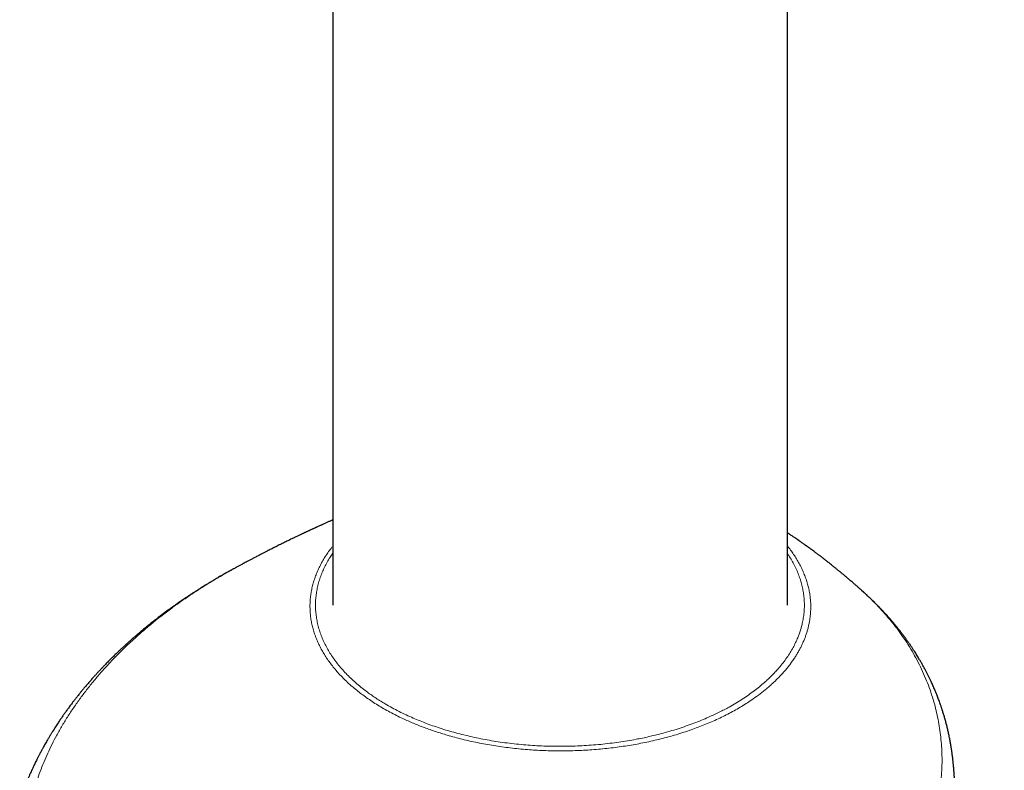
# Model space of a CAD drawing. Header units: millimetres. Extents: x 8 to 811, y 12 to 917.
# Tile 11 of 74: x 636 to 686, y 310 to 348. Entities that reach past the tile are written whole.
import ezdxf

# ---------------------------------------------------------------- set-up
doc = ezdxf.new("R2010")
doc.units = ezdxf.units.MM

msp = doc.modelspace()

# ---------------------------------------------------------------- linework, layer by layer
at = {"color": 7, "linetype": 'Continuous', "lineweight": 30}
for p, q in [((651.732, 403.934), (651.732, 318.034)), ((674.682, 318.034), (674.682, 403.934)), ((646.805, 319.9), (646.802, 319.898)), ((678.369, 318.812), (678.365, 318.815)), ((683.067, 309.699), (683.067, 309.696))]:
    msp.add_line(p, q, dxfattribs=at)
for points, knots in [([(651.732, 322.324), (651.722, 322.32), (651.697, 322.309), (651.653, 322.289), (651.599, 322.265), (651.537, 322.238), (651.47, 322.209), (651.398, 322.177), (651.33, 322.146), (651.271, 322.12), (651.221, 322.097), (651.171, 322.075), (651.118, 322.051), (651.057, 322.024), (650.995, 321.995), (650.938, 321.969), (650.894, 321.949), (650.858, 321.933), (650.821, 321.916), (650.777, 321.896), (650.726, 321.872), (650.675, 321.849), (650.63, 321.828), (650.591, 321.81), (650.552, 321.792), (650.504, 321.77), (650.45, 321.745), (650.397, 321.719), (650.349, 321.697), (650.307, 321.678), (650.266, 321.658), (650.223, 321.638), (650.179, 321.617), (650.135, 321.597), (650.091, 321.575), (650.04, 321.552), (649.979, 321.522), (649.91, 321.49), (649.841, 321.456), (649.779, 321.426), (649.723, 321.4), (649.652, 321.365), (649.563, 321.323), (649.461, 321.272), (649.362, 321.224), (649.269, 321.179), (649.177, 321.133), (649.082, 321.086), (648.977, 321.034), (648.861, 320.976), (648.742, 320.917), (648.628, 320.859), (648.523, 320.806), (648.433, 320.76), (648.355, 320.72), (648.285, 320.684), (648.215, 320.648), (648.146, 320.612), (648.071, 320.574), (647.985, 320.53), (647.893, 320.482), (647.806, 320.436), (647.736, 320.399), (647.674, 320.367), (647.611, 320.334), (647.542, 320.297), (647.459, 320.253), (647.367, 320.204), (647.268, 320.152), (647.183, 320.106), (647.107, 320.066), (647.04, 320.029), (646.972, 319.993), (646.91, 319.959), (646.861, 319.932), (646.827, 319.914), (646.811, 319.905), (646.804, 319.901)], [0, 0, 0, 0, 0.005861, 0.015399, 0.026081, 0.038417, 0.052027, 0.066418, 0.081463, 0.092436, 0.102211, 0.111441, 0.122065, 0.134216, 0.14771, 0.15967, 0.168067, 0.174532, 0.181227, 0.190043, 0.200984, 0.211909, 0.220859, 0.227829, 0.235185, 0.244696, 0.256341, 0.267695, 0.277168, 0.284815, 0.293014, 0.301923, 0.31091, 0.319594, 0.328043, 0.337959, 0.350089, 0.365227, 0.37948, 0.392172, 0.4028, 0.412989, 0.435366, 0.456382, 0.475395, 0.495176, 0.512776, 0.531669, 0.552946, 0.576734, 0.602148, 0.6256, 0.646776, 0.66627, 0.680696, 0.694771, 0.709161, 0.723415, 0.737414, 0.754838, 0.776244, 0.794071, 0.80862, 0.81955, 0.832398, 0.847601, 0.86235, 0.883894, 0.904165, 0.923659, 0.936516, 0.951093, 0.965575, 0.978495, 0.989992, 0.995897, 1, 1, 1, 1]), ([(678.366, 318.817), (678.358, 318.824), (678.335, 318.845), (678.295, 318.88), (678.243, 318.926), (678.188, 318.975), (678.134, 319.022), (678.081, 319.068), (678.022, 319.12), (677.946, 319.186), (677.865, 319.255), (677.788, 319.321), (677.718, 319.381), (677.644, 319.444), (677.567, 319.508), (677.497, 319.567), (677.44, 319.614), (677.388, 319.658), (677.332, 319.704), (677.269, 319.756), (677.202, 319.81), (677.139, 319.862), (677.083, 319.907), (677.027, 319.952), (676.963, 320.004), (676.888, 320.064), (676.809, 320.126), (676.736, 320.183), (676.671, 320.235), (676.607, 320.285), (676.538, 320.339), (676.463, 320.396), (676.387, 320.455), (676.317, 320.507), (676.254, 320.556), (676.192, 320.602), (676.125, 320.652), (676.045, 320.712), (675.955, 320.779), (675.864, 320.846), (675.78, 320.907), (675.7, 320.964), (675.607, 321.031), (675.498, 321.11), (675.376, 321.195), (675.259, 321.277), (675.153, 321.35), (675.049, 321.422), (674.929, 321.503), (674.83, 321.569), (674.757, 321.618), (674.721, 321.641), (674.697, 321.657), (674.684, 321.666), (674.682, 321.667)], [0, 0, 0, 0, 0.007155, 0.019293, 0.034176, 0.051764, 0.066719, 0.079353, 0.096913, 0.117451, 0.14348, 0.164867, 0.182545, 0.202211, 0.227423, 0.246475, 0.261138, 0.275024, 0.289923, 0.307632, 0.327444, 0.345247, 0.359973, 0.37376, 0.391393, 0.412548, 0.435651, 0.455617, 0.472438, 0.489336, 0.507404, 0.529088, 0.550318, 0.56886, 0.58528, 0.601792, 0.618787, 0.638825, 0.666095, 0.691084, 0.711945, 0.733093, 0.75443, 0.785954, 0.820232, 0.850467, 0.877996, 0.903529, 0.933074, 0.970667, 0.981285, 0.989932, 0.998568, 1, 1, 1, 1]), ([(646.802, 319.9), (646.781, 319.889), (646.744, 319.869), (646.688, 319.838), (646.637, 319.81), (646.589, 319.783), (646.544, 319.759), (646.5, 319.734), (646.443, 319.702), (646.366, 319.66), (646.273, 319.607), (646.165, 319.545), (646.059, 319.484), (645.956, 319.425), (645.859, 319.368), (645.757, 319.308), (645.644, 319.241), (645.521, 319.167), (645.394, 319.09), (645.251, 319.002), (645.099, 318.908), (644.971, 318.827), (644.88, 318.769), (644.817, 318.728), (644.742, 318.68), (644.641, 318.615), (644.522, 318.537), (644.394, 318.452), (644.277, 318.373), (644.17, 318.301), (644.067, 318.23), (643.969, 318.162), (643.876, 318.098), (643.797, 318.042), (643.731, 317.996), (643.682, 317.96), (643.646, 317.935), (643.616, 317.914), (643.579, 317.887), (643.529, 317.851), (643.466, 317.805), (643.359, 317.727), (643.217, 317.622), (643.049, 317.496), (642.892, 317.376), (642.745, 317.262), (642.618, 317.162), (642.51, 317.077), (642.422, 317.006), (642.341, 316.94), (642.262, 316.875), (642.18, 316.808), (642.089, 316.732), (641.989, 316.649), (641.883, 316.558), (641.768, 316.459), (641.646, 316.354), (641.52, 316.242), (641.398, 316.133), (641.286, 316.031), (641.187, 315.941), (641.108, 315.867), (641.04, 315.804), (640.976, 315.744), (640.907, 315.678), (640.832, 315.607), (640.749, 315.527), (640.656, 315.436), (640.568, 315.349), (640.486, 315.267), (640.412, 315.193), (640.336, 315.116), (640.262, 315.04), (640.199, 314.974), (640.149, 314.922), (640.111, 314.882), (640.079, 314.849), (640.052, 314.82), (640.023, 314.789), (639.988, 314.752), (639.944, 314.705), (639.894, 314.651), (639.839, 314.592), (639.784, 314.532), (639.731, 314.473), (639.651, 314.384), (639.548, 314.269), (639.436, 314.141), (639.344, 314.034), (639.271, 313.948), (639.207, 313.872), (639.152, 313.806), (639.109, 313.754), (639.076, 313.714), (639.05, 313.683), (639.023, 313.649), (638.987, 313.606), (638.939, 313.546), (638.866, 313.455), (638.775, 313.34), (638.672, 313.207), (638.564, 313.067), (638.453, 312.919), (638.339, 312.763), (638.232, 312.615), (638.132, 312.472), (638.048, 312.352), (637.98, 312.252), (637.924, 312.169), (637.866, 312.081), (637.803, 311.986), (637.737, 311.883), (637.667, 311.774), (637.605, 311.676), (637.556, 311.597), (637.522, 311.541), (637.495, 311.497), (637.473, 311.461), (637.449, 311.421), (637.418, 311.368), (637.378, 311.301), (637.331, 311.223), (637.279, 311.133), (637.221, 311.032), (637.168, 310.937), (637.121, 310.852), (637.084, 310.785), (637.052, 310.726), (637.026, 310.676), (637.003, 310.633), (636.98, 310.591), (636.956, 310.545), (636.928, 310.492), (636.898, 310.434), (636.865, 310.37), (636.824, 310.29), (636.776, 310.194), (636.721, 310.082), (636.667, 309.97), (636.613, 309.856), (636.561, 309.742), (636.506, 309.621), (636.449, 309.494), (636.394, 309.367), (636.34, 309.239), (636.289, 309.118), (636.242, 309.002), (636.202, 308.899), (636.167, 308.809), (636.136, 308.729), (636.108, 308.656), (636.087, 308.6), (636.072, 308.559), (636.062, 308.532), (636.051, 308.502), (636.039, 308.468), (636.022, 308.42), (635.998, 308.354), (635.968, 308.268), (635.945, 308.203), (635.933, 308.168)], [0, 0, 0, 0, 0.00473, 0.008518, 0.011487, 0.014214, 0.017243, 0.020764, 0.024548, 0.028663, 0.035569, 0.042072, 0.0492, 0.055695, 0.061595, 0.067889, 0.075198, 0.083495, 0.091944, 0.100228, 0.111519, 0.121908, 0.125688, 0.129629, 0.134615, 0.140692, 0.150091, 0.158806, 0.166822, 0.174138, 0.180754, 0.188162, 0.194544, 0.200056, 0.204698, 0.20847, 0.210468, 0.212227, 0.214771, 0.218311, 0.22285, 0.228388, 0.241238, 0.253381, 0.264812, 0.275607, 0.28594, 0.293026, 0.299723, 0.305845, 0.31148, 0.317667, 0.324577, 0.332315, 0.340776, 0.349301, 0.359385, 0.369397, 0.379338, 0.388728, 0.396745, 0.403371, 0.408262, 0.413536, 0.419286, 0.42551, 0.432389, 0.440258, 0.449127, 0.455088, 0.461429, 0.468149, 0.474967, 0.480904, 0.484892, 0.488285, 0.491082, 0.493289, 0.495725, 0.498876, 0.502808, 0.507519, 0.512675, 0.517713, 0.522627, 0.527416, 0.539946, 0.551535, 0.559237, 0.566388, 0.572667, 0.578033, 0.582485, 0.585497, 0.587874, 0.590127, 0.593642, 0.598495, 0.604689, 0.615806, 0.626466, 0.636614, 0.649642, 0.661967, 0.673671, 0.684853, 0.695701, 0.701957, 0.708387, 0.715133, 0.722483, 0.730448, 0.739027, 0.747808, 0.753053, 0.757331, 0.76064, 0.763064, 0.765679, 0.769894, 0.775008, 0.781013, 0.787841, 0.795477, 0.803923, 0.80928, 0.814633, 0.819098, 0.822611, 0.825792, 0.828764, 0.832194, 0.836082, 0.840429, 0.845224, 0.850397, 0.858111, 0.866519, 0.875229, 0.882891, 0.891613, 0.900137, 0.909168, 0.919214, 0.927735, 0.936691, 0.945008, 0.952241, 0.958408, 0.963928, 0.968985, 0.973581, 0.975327, 0.977175, 0.979129, 0.981208, 0.984119, 0.988217, 0.993509, 1, 1, 1, 1]), ([(683.069, 309.696), (683.067, 309.719), (683.064, 309.762), (683.058, 309.836), (683.052, 309.908), (683.045, 309.984), (683.038, 310.053), (683.032, 310.12), (683.024, 310.193), (683.015, 310.278), (683.003, 310.373), (682.991, 310.475), (682.978, 310.569), (682.966, 310.655), (682.955, 310.729), (682.945, 310.797), (682.934, 310.867), (682.921, 310.949), (682.905, 311.04), (682.888, 311.135), (682.862, 311.273), (682.828, 311.448), (682.783, 311.655), (682.735, 311.855), (682.685, 312.057), (682.64, 312.222), (682.604, 312.35), (682.577, 312.441), (682.549, 312.534), (682.522, 312.623), (682.497, 312.7), (682.477, 312.762), (682.46, 312.815), (682.442, 312.869), (682.422, 312.93), (682.394, 313.009), (682.36, 313.105), (682.321, 313.214), (682.281, 313.32), (682.243, 313.421), (682.207, 313.511), (682.174, 313.592), (682.141, 313.673), (682.104, 313.763), (682.061, 313.863), (682.015, 313.967), (681.969, 314.07), (681.916, 314.185), (681.857, 314.311), (681.79, 314.447), (681.724, 314.579), (681.653, 314.717), (681.575, 314.864), (681.49, 315.017), (681.405, 315.166), (681.329, 315.296), (681.263, 315.407), (681.203, 315.504), (681.141, 315.604), (681.074, 315.709), (681, 315.823), (680.92, 315.943), (680.839, 316.062), (680.76, 316.175), (680.682, 316.284), (680.601, 316.396), (680.513, 316.514), (680.422, 316.634), (680.315, 316.771), (680.194, 316.923), (680.058, 317.088), (679.921, 317.25), (679.776, 317.415), (679.62, 317.588), (679.493, 317.725), (679.402, 317.82), (679.355, 317.87), (679.313, 317.914), (679.273, 317.955), (679.229, 317.999), (679.167, 318.062), (679.088, 318.141), (678.996, 318.232), (678.908, 318.317), (678.825, 318.396), (678.747, 318.47), (678.686, 318.527), (678.639, 318.57), (678.605, 318.601), (678.566, 318.637), (678.514, 318.685), (678.447, 318.745), (678.396, 318.791), (678.368, 318.816)], [0, 0, 0, 0, 0.0050342, 0.0097056, 0.0175149, 0.024368, 0.0304084, 0.036427, 0.0428444, 0.0503381, 0.0604819, 0.0703987, 0.0794897, 0.0877355, 0.0949387, 0.1010688, 0.107655, 0.1156515, 0.1251456, 0.1346339, 0.1440424, 0.166237, 0.1868422, 0.2066836, 0.2270646, 0.2483282, 0.2574405, 0.2668351, 0.2765126, 0.2861512, 0.2946348, 0.3004239, 0.3055457, 0.3111303, 0.3174873, 0.3246161, 0.3362422, 0.3477651, 0.3590691, 0.3700688, 0.3798262, 0.3880855, 0.3960494, 0.4056996, 0.4169924, 0.4284852, 0.439614, 0.4503795, 0.466283, 0.4807776, 0.4952547, 0.510061, 0.5264252, 0.5443405, 0.5615128, 0.5770233, 0.5883419, 0.5993206, 0.6103839, 0.6225137, 0.6355929, 0.6500514, 0.664122, 0.6773893, 0.6897005, 0.7026937, 0.7170372, 0.7315881, 0.7457635, 0.766518, 0.7864155, 0.8057838, 0.8259022, 0.8475561, 0.8700507, 0.8770955, 0.8834058, 0.8888511, 0.893554, 0.898942, 0.9054247, 0.917123, 0.9286278, 0.9397271, 0.9497265, 0.9585746, 0.9672312, 0.9708423, 0.9746584, 0.9788222, 0.984324, 0.9913787, 1, 1, 1, 1]), ([(685.614, 220.507), (685.613, 220.657), (685.612, 221.099), (685.609, 221.829), (685.606, 222.69), (685.602, 223.535), (685.599, 224.365), (685.595, 225.179), (685.591, 225.978), (685.588, 226.687), (685.585, 227.309), (685.582, 227.847), (685.579, 228.387), (685.576, 228.937), (685.573, 229.496), (685.57, 230.066), (685.566, 230.646), (685.562, 231.238), (685.558, 231.905), (685.553, 232.648), (685.548, 233.47), (685.542, 234.312), (685.536, 235.172), (685.529, 236.046), (685.522, 236.931), (685.515, 237.828), (685.508, 238.741), (685.499, 239.729), (685.49, 240.794), (685.479, 241.937), (685.468, 243.098), (685.455, 244.277), (685.443, 245.473), (685.428, 246.765), (685.412, 248.156), (685.394, 249.645), (685.374, 251.15), (685.354, 252.67), (685.335, 253.977), (685.319, 255.065), (685.305, 255.933), (685.292, 256.802), (685.277, 257.666), (685.263, 258.519), (685.249, 259.357), (685.233, 260.219), (685.217, 261.106), (685.2, 262.016), (685.183, 262.906), (685.166, 263.777), (685.148, 264.629), (685.131, 265.464), (685.113, 266.306), (685.094, 267.156), (685.074, 268.014), (685.054, 268.851), (685.035, 269.668), (685.015, 270.467), (684.995, 271.246), (684.975, 272.008), (684.955, 272.752), (684.936, 273.478), (684.916, 274.184), (684.896, 274.869), (684.877, 275.534), (684.857, 276.184), (684.838, 276.823), (684.818, 277.451), (684.799, 278.069), (684.779, 278.672), (684.759, 279.261), (684.741, 279.804), (684.724, 280.31), (684.707, 280.787), (684.69, 281.279), (684.671, 281.784), (684.65, 282.353), (684.627, 282.987), (684.6, 283.688), (684.572, 284.407), (684.542, 285.145), (684.511, 285.899), (684.478, 286.669), (684.452, 287.278), (684.432, 287.717), (684.421, 287.976), (684.41, 288.218), (684.4, 288.443), (684.39, 288.653), (684.381, 288.847), (684.373, 289.026), (684.365, 289.197), (684.357, 289.36), (684.35, 289.511), (684.345, 289.628), (684.34, 289.714), (684.338, 289.776), (684.334, 289.84), (684.331, 289.914), (684.327, 290.003), (684.322, 290.107), (684.316, 290.227), (684.309, 290.36), (684.302, 290.519), (684.293, 290.707), (684.282, 290.925), (684.27, 291.164), (684.257, 291.426), (684.243, 291.71), (684.227, 292.011), (684.211, 292.329), (684.194, 292.653), (684.177, 292.98), (684.159, 293.309), (684.141, 293.645), (684.123, 293.981), (684.105, 294.314), (684.086, 294.644), (684.063, 295.061), (684.035, 295.561), (684.001, 296.144), (683.969, 296.688), (683.938, 297.194), (683.916, 297.569), (683.899, 297.844), (683.888, 298.016), (683.878, 298.175), (683.869, 298.319), (683.861, 298.45), (683.854, 298.566), (683.848, 298.668), (683.842, 298.752), (683.838, 298.821), (683.834, 298.887), (683.829, 298.962), (683.823, 299.056), (683.816, 299.172), (683.807, 299.306), (683.798, 299.448), (683.789, 299.594), (683.779, 299.745), (683.769, 299.901), (683.755, 300.107), (683.738, 300.365), (683.718, 300.676), (683.7, 300.941), (683.686, 301.156), (683.675, 301.319), (683.664, 301.485), (683.652, 301.652), (683.641, 301.819), (683.63, 301.976), (683.621, 302.118), (683.612, 302.239), (683.605, 302.342), (683.599, 302.427), (683.595, 302.491), (683.592, 302.541), (683.588, 302.586), (683.584, 302.643), (683.579, 302.714), (683.574, 302.798), (683.567, 302.896), (683.559, 303.006), (683.551, 303.125), (683.539, 303.3), (683.523, 303.522), (683.504, 303.785), (683.488, 304.013), (683.474, 304.207), (683.463, 304.369), (683.452, 304.516), (683.443, 304.64), (683.436, 304.741), (683.43, 304.826), (683.424, 304.912), (683.417, 305.006), (683.409, 305.113), (683.4, 305.232), (683.391, 305.36), (683.381, 305.492), (683.372, 305.622), (683.363, 305.749), (683.351, 305.908), (683.337, 306.093), (683.322, 306.301), (683.307, 306.505), (683.292, 306.714), (683.275, 306.94), (683.257, 307.18), (683.239, 307.427), (683.224, 307.626), (683.213, 307.774), (683.206, 307.867), (683.199, 307.957), (683.193, 308.044), (683.186, 308.135), (683.178, 308.237), (683.169, 308.357), (683.159, 308.487), (683.15, 308.618), (683.141, 308.738), (683.132, 308.845), (683.125, 308.94), (683.119, 309.026), (683.112, 309.111), (683.106, 309.204), (683.098, 309.31), (683.088, 309.442), (683.078, 309.573), (683.071, 309.663), (683.069, 309.696)], [0, 0, 0, 0, 0.005179, 0.015262, 0.025158, 0.034871, 0.044404, 0.053759, 0.062939, 0.071946, 0.078186, 0.084342, 0.090488, 0.09679, 0.103253, 0.109753, 0.116403, 0.123198, 0.130136, 0.139334, 0.148761, 0.158408, 0.168269, 0.178337, 0.188419, 0.198686, 0.209131, 0.219747, 0.232596, 0.245663, 0.258936, 0.272401, 0.286045, 0.299856, 0.316628, 0.333597, 0.35074, 0.368032, 0.385451, 0.395274, 0.405126, 0.415002, 0.424849, 0.434515, 0.443997, 0.453296, 0.463811, 0.474094, 0.484149, 0.493983, 0.5036, 0.513005, 0.522202, 0.532086, 0.541732, 0.551144, 0.560329, 0.569294, 0.578042, 0.58658, 0.594913, 0.603046, 0.610984, 0.618595, 0.626027, 0.633285, 0.640373, 0.647418, 0.654296, 0.66101, 0.667564, 0.673976, 0.679114, 0.684416, 0.689876, 0.695487, 0.701245, 0.70879, 0.716549, 0.724509, 0.732657, 0.74098, 0.749466, 0.7581, 0.76111, 0.763949, 0.766608, 0.769087, 0.771391, 0.773521, 0.77548, 0.77727, 0.779158, 0.780818, 0.782254, 0.782996, 0.78366, 0.784301, 0.785094, 0.786073, 0.787224, 0.788545, 0.790011, 0.791581, 0.793791, 0.796175, 0.79873, 0.801653, 0.804764, 0.80806, 0.811537, 0.815189, 0.818658, 0.822265, 0.82596, 0.829626, 0.833256, 0.836851, 0.840412, 0.846854, 0.853187, 0.859416, 0.86457, 0.869654, 0.871632, 0.873511, 0.875232, 0.876797, 0.878208, 0.879467, 0.880574, 0.881531, 0.882178, 0.882842, 0.883653, 0.88461, 0.885925, 0.887409, 0.888951, 0.89054, 0.892176, 0.893858, 0.895586, 0.89887, 0.902248, 0.9057, 0.907453, 0.909224, 0.911013, 0.91282, 0.914644, 0.91643, 0.917926, 0.91923, 0.920344, 0.921268, 0.922004, 0.922414, 0.922874, 0.923488, 0.924256, 0.925176, 0.926227, 0.927425, 0.928753, 0.930082, 0.933111, 0.935956, 0.938618, 0.940497, 0.942262, 0.943857, 0.945277, 0.94627, 0.947156, 0.948021, 0.949067, 0.950203, 0.951501, 0.952936, 0.954368, 0.955775, 0.957156, 0.958511, 0.96092, 0.963179, 0.965279, 0.967539, 0.969971, 0.972552, 0.975246, 0.978029, 0.979098, 0.980121, 0.981098, 0.98203, 0.982971, 0.984071, 0.985337, 0.986876, 0.988317, 0.98962, 0.990788, 0.99182, 0.992715, 0.993591, 0.994603, 0.995752, 0.997038, 0.998928, 1, 1, 1, 1])]:
    msp.add_open_spline(points, degree=3, knots=knots, dxfattribs=at)
at = {"color": 252, "linetype": 'Continuous', "lineweight": 0}
for points, knots in [([(674.682, 320.995), (674.703, 320.969), (674.783, 320.872), (674.91, 320.698), (675.062, 320.474), (675.202, 320.243), (675.332, 320.006), (675.448, 319.764), (675.548, 319.521), (675.635, 319.278), (675.707, 319.033), (675.763, 318.789), (675.806, 318.548), (675.834, 318.308), (675.848, 318.068), (675.848, 317.846), (675.838, 317.641), (675.821, 317.456), (675.795, 317.274), (675.762, 317.093), (675.722, 316.913), (675.674, 316.736), (675.62, 316.563), (675.56, 316.394), (675.492, 316.225), (675.419, 316.06), (675.34, 315.897), (675.255, 315.736), (675.164, 315.577), (675.062, 315.411), (674.947, 315.24), (674.821, 315.065), (674.689, 314.894), (674.551, 314.727), (674.405, 314.563), (674.256, 314.404), (674.105, 314.252), (673.951, 314.106), (673.792, 313.962), (673.576, 313.776), (673.296, 313.553), (672.97, 313.316), (672.656, 313.105), (672.361, 312.921), (672.057, 312.744), (671.745, 312.574), (671.422, 312.41), (671.093, 312.254), (670.759, 312.107), (670.421, 311.967), (670.075, 311.834), (669.715, 311.705), (669.342, 311.581), (668.959, 311.464), (668.571, 311.355), (668.179, 311.254), (667.781, 311.161), (667.382, 311.077), (666.983, 311.002), (666.584, 310.935), (666.181, 310.875), (665.768, 310.822), (665.346, 310.777), (664.917, 310.739), (664.489, 310.71), (664.062, 310.69), (663.633, 310.678), (663.208, 310.674), (662.789, 310.679), (662.374, 310.691), (661.961, 310.712), (661.541, 310.741), (661.116, 310.778), (660.689, 310.824), (660.268, 310.879), (659.853, 310.941), (659.441, 311.011), (659.038, 311.088), (658.645, 311.172), (658.261, 311.263), (657.882, 311.361), (657.533, 311.459), (657.214, 311.555), (656.924, 311.649), (656.637, 311.747), (656.355, 311.85), (656.077, 311.956), (655.804, 312.068), (655.535, 312.183), (655.245, 312.315), (654.936, 312.464), (654.614, 312.631), (654.303, 312.804), (654.004, 312.981), (653.716, 313.165), (653.441, 313.352), (653.181, 313.541), (652.935, 313.734), (652.699, 313.931), (652.47, 314.136), (652.25, 314.349), (652.041, 314.568), (651.846, 314.79), (651.665, 315.014), (651.497, 315.242), (651.345, 315.471), (651.208, 315.699), (651.085, 315.928), (650.976, 316.158), (650.877, 316.395), (650.792, 316.638), (650.72, 316.885), (650.662, 317.131), (650.62, 317.376), (650.592, 317.623), (650.579, 317.868), (650.58, 318.109), (650.595, 318.348), (650.624, 318.586), (650.667, 318.829), (650.725, 319.074), (650.798, 319.321), (650.885, 319.564), (650.986, 319.804), (651.101, 320.043), (651.229, 320.276), (651.369, 320.504), (651.52, 320.727), (651.642, 320.893), (651.717, 320.985), (651.732, 321.004)], [0, 0, 0, 0, 0.0028809, 0.0110998, 0.0193552, 0.0276107, 0.0362713, 0.0449423, 0.0534338, 0.0619253, 0.0704559, 0.0789866, 0.0872028, 0.095419, 0.1036713, 0.1119236, 0.1183209, 0.1247225, 0.1309523, 0.137182, 0.1434272, 0.1496725, 0.1555907, 0.1615088, 0.1674402, 0.1733716, 0.1791203, 0.184869, 0.1906299, 0.1963908, 0.202981, 0.2095759, 0.2159055, 0.2222351, 0.2285811, 0.2349272, 0.2407899, 0.2466525, 0.252528, 0.2584036, 0.2696503, 0.2809198, 0.289576, 0.2982426, 0.3067309, 0.3152191, 0.3237475, 0.3322758, 0.3404902, 0.3487047, 0.3569546, 0.3652045, 0.3738451, 0.382496, 0.3909682, 0.3994403, 0.4079523, 0.4164643, 0.4246633, 0.4328622, 0.4410966, 0.449331, 0.4579601, 0.4665994, 0.4750595, 0.4835196, 0.492019, 0.5005184, 0.5087051, 0.5168918, 0.5251141, 0.5333365, 0.5419633, 0.5506004, 0.5590582, 0.5675159, 0.5760125, 0.5845091, 0.5926927, 0.6008762, 0.6090957, 0.6173153, 0.6238804, 0.6304454, 0.6370287, 0.6436119, 0.6502155, 0.6568192, 0.6634412, 0.6700632, 0.6786883, 0.6873238, 0.6957809, 0.704238, 0.7127347, 0.7212313, 0.7294148, 0.7375983, 0.7458168, 0.7540353, 0.7626628, 0.7713005, 0.7797594, 0.7882183, 0.7967169, 0.8052154, 0.8134013, 0.8215873, 0.8298085, 0.8380298, 0.8466536, 0.8552876, 0.8637424, 0.8721972, 0.880691, 0.8891848, 0.8973659, 0.9055471, 0.9137639, 0.9219809, 0.9306174, 0.9392642, 0.9477317, 0.9561991, 0.9647055, 0.9732118, 0.9814046, 0.9895974, 0.9978263, 1, 1, 1, 1]), ([(651.732, 320.655), (651.684, 320.584), (651.582, 320.432), (651.443, 320.195), (651.313, 319.943), (651.197, 319.685), (651.096, 319.42), (651.011, 319.149), (650.946, 318.881), (650.899, 318.616), (650.869, 318.354), (650.856, 318.092), (650.86, 317.83), (650.881, 317.569), (650.92, 317.303), (650.976, 317.034), (651.052, 316.762), (651.144, 316.496), (651.251, 316.237), (651.373, 315.984), (651.511, 315.735), (651.665, 315.488), (651.835, 315.245), (652.023, 315.001), (652.231, 314.758), (652.458, 314.515), (652.698, 314.282), (652.948, 314.058), (653.208, 313.843), (653.459, 313.65), (653.698, 313.479), (653.919, 313.329), (654.147, 313.184), (654.412, 313.023), (654.72, 312.849), (655.073, 312.663), (655.428, 312.491), (655.781, 312.333), (656.132, 312.186), (656.492, 312.046), (656.863, 311.913), (657.242, 311.787), (657.634, 311.667), (658.038, 311.555), (658.454, 311.45), (658.877, 311.354), (659.305, 311.267), (659.739, 311.189), (660.184, 311.119), (660.642, 311.058), (661.111, 311.006), (661.575, 310.965), (662.034, 310.935), (662.487, 310.916), (662.941, 310.905), (663.395, 310.905), (663.848, 310.914), (664.309, 310.933), (664.776, 310.963), (665.248, 311.004), (665.709, 311.054), (666.16, 311.114), (666.599, 311.181), (666.998, 311.252), (667.357, 311.323), (667.677, 311.392), (667.992, 311.466), (668.344, 311.555), (668.733, 311.663), (669.156, 311.792), (669.563, 311.928), (669.954, 312.07), (670.33, 312.218), (670.666, 312.361), (670.965, 312.497), (671.227, 312.624), (671.482, 312.753), (671.764, 312.905), (672.07, 313.081), (672.395, 313.283), (672.701, 313.49), (672.989, 313.699), (673.259, 313.911), (673.495, 314.111), (673.699, 314.297), (673.874, 314.467), (674.041, 314.639), (674.22, 314.836), (674.408, 315.061), (674.599, 315.315), (674.77, 315.568), (674.921, 315.821), (675.054, 316.072), (675.161, 316.305), (675.246, 316.52), (675.314, 316.713), (675.372, 316.907), (675.428, 317.127), (675.476, 317.375), (675.511, 317.65), (675.527, 317.922), (675.525, 318.188), (675.506, 318.45), (675.47, 318.712), (675.418, 318.972), (675.35, 319.231), (675.263, 319.493), (675.158, 319.757), (675.034, 320.024), (674.893, 320.282), (674.775, 320.478), (674.7, 320.586), (674.682, 320.612)], [0, 0, 0, 0, 0.008223, 0.017681, 0.027143, 0.036601, 0.046548, 0.056498, 0.066445, 0.075897, 0.085351, 0.094803, 0.104255, 0.11371, 0.123162, 0.133101, 0.143043, 0.152982, 0.162443, 0.171907, 0.181368, 0.19083, 0.200294, 0.209756, 0.219705, 0.229658, 0.239607, 0.249069, 0.258534, 0.267996, 0.275148, 0.2823, 0.289343, 0.296387, 0.306334, 0.316285, 0.326232, 0.33525, 0.34427, 0.353288, 0.362407, 0.371529, 0.380647, 0.390106, 0.399568, 0.409026, 0.418484, 0.427946, 0.437404, 0.447351, 0.457301, 0.467248, 0.476704, 0.486164, 0.49562, 0.505076, 0.514535, 0.523992, 0.533936, 0.543883, 0.553827, 0.563289, 0.572755, 0.582218, 0.58937, 0.596523, 0.603567, 0.61061, 0.620561, 0.630514, 0.640465, 0.649937, 0.659414, 0.668886, 0.676047, 0.683207, 0.690258, 0.69731, 0.707269, 0.717233, 0.727193, 0.736685, 0.746181, 0.755674, 0.762849, 0.770024, 0.77709, 0.784156, 0.794136, 0.804121, 0.814101, 0.823582, 0.833065, 0.842546, 0.849712, 0.856878, 0.863934, 0.87099, 0.880955, 0.890924, 0.90089, 0.910348, 0.91981, 0.929268, 0.938726, 0.948187, 0.957646, 0.967589, 0.977536, 0.987479, 0.996936, 1, 1, 1, 1]), ([(646.802, 319.898), (646.728, 319.859), (646.451, 319.71), (645.982, 319.439), (645.396, 319.088), (644.827, 318.726), (644.272, 318.354), (643.732, 317.972), (643.208, 317.581), (642.712, 317.19), (642.245, 316.801), (641.804, 316.415), (641.376, 316.021), (640.963, 315.62), (640.564, 315.211), (640.169, 314.784), (639.78, 314.338), (639.4, 313.873), (639.038, 313.401), (638.697, 312.924), (638.376, 312.442), (638.076, 311.956), (637.805, 311.479), (637.562, 311.011), (637.343, 310.555), (637.143, 310.097), (636.962, 309.636), (636.799, 309.175), (636.651, 308.698), (636.519, 308.205), (636.405, 307.698), (636.314, 307.192), (636.246, 306.686), (636.201, 306.181), (636.18, 305.677), (636.181, 305.189), (636.204, 304.717), (636.245, 304.263), (636.306, 303.811), (636.386, 303.362), (636.485, 302.917), (636.607, 302.462), (636.754, 301.999), (636.926, 301.529), (637.121, 301.065), (637.339, 300.607), (637.578, 300.156), (637.839, 299.713), (638.114, 299.29), (638.4, 298.888), (638.695, 298.504), (639.009, 298.128), (639.339, 297.76), (639.685, 297.401), (640.059, 297.039), (640.463, 296.677), (640.896, 296.316), (641.347, 295.966), (641.815, 295.63), (642.299, 295.306), (642.798, 294.995), (643.298, 294.706), (643.798, 294.437), (644.296, 294.186), (644.808, 293.946), (645.332, 293.718), (645.87, 293.5), (646.436, 293.288), (647.032, 293.082), (647.656, 292.886), (648.289, 292.705), (648.931, 292.539), (649.582, 292.388), (650.243, 292.253), (650.893, 292.136), (651.534, 292.037), (652.163, 291.953), (652.8, 291.882), (653.444, 291.824), (654.094, 291.78), (654.766, 291.747), (655.46, 291.729), (656.176, 291.726), (656.894, 291.738), (657.613, 291.766), (658.333, 291.81), (659.056, 291.869), (659.76, 291.942), (660.445, 292.028), (661.112, 292.124), (661.777, 292.234), (662.439, 292.356), (663.096, 292.491), (663.769, 292.643), (664.455, 292.812), (665.156, 293), (665.851, 293.203), (666.54, 293.42), (667.223, 293.651), (667.9, 293.897), (668.552, 294.15), (669.177, 294.409), (669.776, 294.672), (670.364, 294.944), (670.941, 295.226), (671.507, 295.518), (672.08, 295.828), (672.658, 296.158), (673.24, 296.509), (673.81, 296.872), (674.367, 297.246), (674.911, 297.631), (675.441, 298.028), (675.941, 298.423), (676.411, 298.815), (676.853, 299.203), (677.281, 299.599), (677.694, 300.001), (678.092, 300.41), (678.486, 300.838), (678.873, 301.285), (679.252, 301.75), (679.612, 302.222), (679.952, 302.699), (680.272, 303.182), (680.571, 303.669), (680.841, 304.146), (681.084, 304.613), (681.302, 305.07), (681.501, 305.529), (681.682, 305.989), (681.845, 306.451), (681.993, 306.928), (682.126, 307.421), (682.24, 307.928), (682.332, 308.435), (682.402, 308.941), (682.448, 309.446), (682.472, 309.949), (682.472, 310.437), (682.451, 310.909), (682.411, 311.365), (682.352, 311.817), (682.274, 312.266), (682.176, 312.711), (682.056, 313.167), (681.912, 313.63), (681.741, 314.102), (681.548, 314.566), (681.332, 315.025), (681.094, 315.476), (680.835, 315.92), (680.561, 316.343), (680.275, 316.746), (679.98, 317.13), (679.667, 317.506), (679.336, 317.874), (678.989, 318.233), (678.667, 318.547), (678.454, 318.736), (678.369, 318.812)], [0, 0, 0, 0, 0.002385, 0.009004, 0.015601, 0.02218, 0.028748, 0.035311, 0.041877, 0.04845, 0.054489, 0.060545, 0.066622, 0.072714, 0.078809, 0.084898, 0.091535, 0.098177, 0.104826, 0.111476, 0.118116, 0.124752, 0.131393, 0.137488, 0.143584, 0.149675, 0.155759, 0.161843, 0.16793, 0.174579, 0.181229, 0.187872, 0.194509, 0.201148, 0.207796, 0.214449, 0.220538, 0.226622, 0.232706, 0.238798, 0.244895, 0.250989, 0.257629, 0.264265, 0.270904, 0.277551, 0.284202, 0.290847, 0.297484, 0.303568, 0.309659, 0.315758, 0.321851, 0.327938, 0.334021, 0.340666, 0.347316, 0.353956, 0.360573, 0.367167, 0.373745, 0.380313, 0.386331, 0.392352, 0.39838, 0.40442, 0.410478, 0.416559, 0.4232, 0.429824, 0.436425, 0.443005, 0.449573, 0.456137, 0.462704, 0.468731, 0.474771, 0.480829, 0.486911, 0.493001, 0.499077, 0.505679, 0.512262, 0.518834, 0.5254, 0.531967, 0.538541, 0.545131, 0.551191, 0.55727, 0.563363, 0.569439, 0.575493, 0.581531, 0.588106, 0.594674, 0.601241, 0.607814, 0.6144, 0.621004, 0.627634, 0.633724, 0.639808, 0.645867, 0.651907, 0.657936, 0.663958, 0.670526, 0.677098, 0.68368, 0.690283, 0.696909, 0.703553, 0.710201, 0.716287, 0.722371, 0.728458, 0.734553, 0.740651, 0.746745, 0.753383, 0.760021, 0.766664, 0.773314, 0.779964, 0.786608, 0.793246, 0.799335, 0.805429, 0.811528, 0.81762, 0.823706, 0.829791, 0.836437, 0.843088, 0.849738, 0.856379, 0.863017, 0.869656, 0.876304, 0.882402, 0.888496, 0.894583, 0.900668, 0.906757, 0.912855, 0.919508, 0.926149, 0.932787, 0.93943, 0.946081, 0.952731, 0.959375, 0.96546, 0.971545, 0.977636, 0.983734, 0.989832, 0.995927, 1, 1, 1, 1])]:
    msp.add_open_spline(points, degree=3, knots=knots, dxfattribs=at)

doc.saveas('drawing.dxf')
